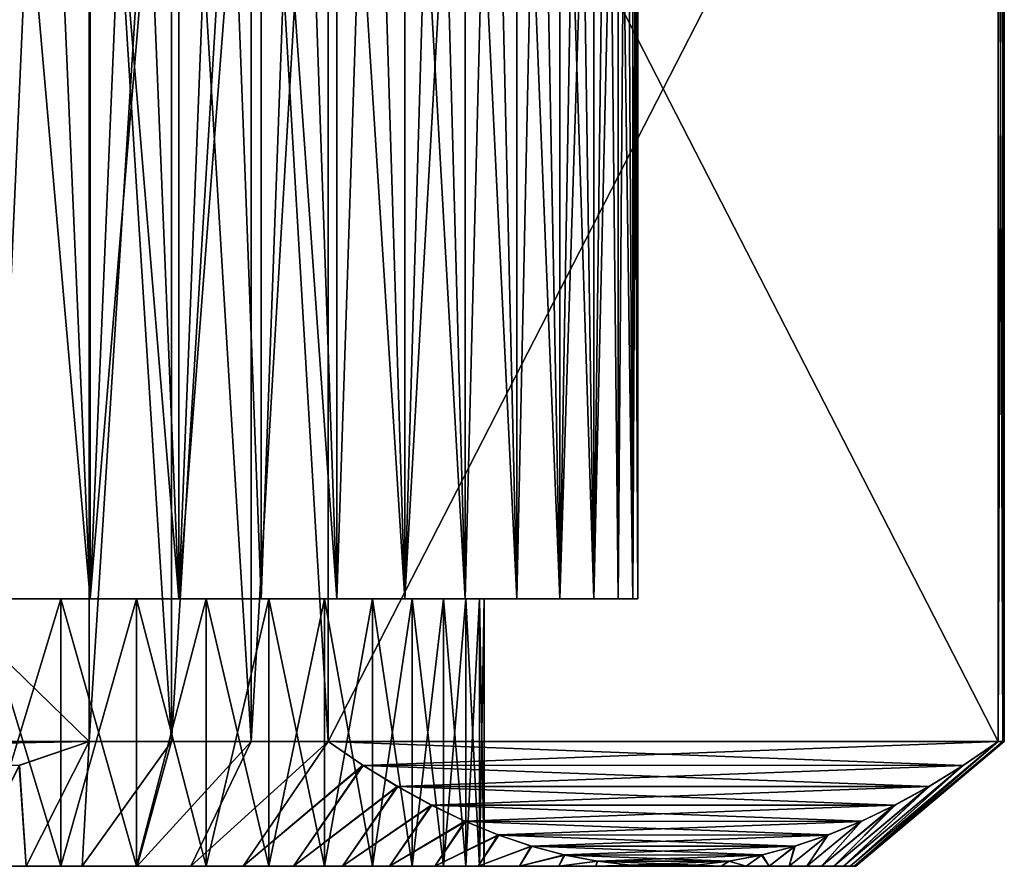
# Model space of a CAD drawing. Header units: metres. Extents: x -105 to 105, y -68 to 103.
# Tile 61 of 256: x -69 to -59, y 68 to 77. Entities that reach past the tile are written whole.
import ezdxf

# ---------------------------------------------------------------- set-up
doc = ezdxf.new("R2010")
doc.units = ezdxf.units.M
doc.layers.add('solid_FIT-BATH-150_SW0001', color=7, linetype='CONTINUOUS')

msp = doc.modelspace()

# ---------------------------------------------------------------- linework, layer by layer
at = {"layer": 'solid_FIT-BATH-150_SW0001'}
for points in [[(-68.236122, 69.644539, 13.796501), (-68.236122, 82.82724, 13.796501), (-81.763878, 69.644539, 13.796501)], [(-81.763878, 82.82724, 13.796501), (-81.763878, 69.644539, 13.796501), (-68.236122, 82.82724, 13.796501)], [(-68.236122, 69.644539, -15.203499), (-81.763878, 82.82724, -15.203499), (-68.236122, 82.82724, -15.203499)], [(-68.236122, 69.644539, -15.203499), (-81.763878, 69.644539, -15.203499), (-81.763878, 82.82724, -15.203499)], [(-67.405754, 69.644539, 13.379377), (-68.236122, 82.82724, 13.796501), (-68.236122, 69.644539, 13.796501)], [(-67.405754, 69.644539, 13.379377), (-67.405754, 82.82724, 13.379377), (-68.236122, 82.82724, 13.796501)], [(-68.236122, 69.644539, -15.203499), (-68.236122, 82.82724, -15.203499), (-67.405754, 82.82724, -14.786374)], [(-67.405754, 69.644539, -14.786374), (-68.236122, 69.644539, -15.203499), (-67.405754, 82.82724, -14.786374)], [(-66.600998, 69.644539, 12.914751), (-66.600998, 82.82724, 12.914751), (-67.405754, 82.82724, 13.379377)], [(-67.405754, 69.644539, 13.379377), (-66.600998, 69.644539, 12.914751), (-67.405754, 82.82724, 13.379377)], [(-67.405754, 69.644539, -14.786374), (-67.405754, 82.82724, -14.786374), (-66.600998, 82.82724, -14.321748)], [(-66.600998, 69.644539, -14.321748), (-67.405754, 69.644539, -14.786374), (-66.600998, 82.82724, -14.321748)], [(-65.82457, 69.644539, 12.404189), (-65.82457, 82.82724, 12.404189), (-66.600998, 82.82724, 12.914751)], [(-66.600998, 69.644539, 12.914751), (-65.82457, 69.644539, 12.404189), (-66.600998, 82.82724, 12.914751)], [(-66.600998, 69.644539, -14.321748), (-65.82457, 82.82724, -13.811186), (-65.82457, 69.644539, -13.811186)], [(-66.600998, 69.644539, -14.321748), (-66.600998, 82.82724, -14.321748), (-65.82457, 82.82724, -13.811186)], [(-65.82457, 69.644539, 12.404189), (-59.060696, 82.82724, 0.688814), (-65.82457, 82.82724, 12.404189)], [(-65.82457, 69.644539, 12.404189), (-59.060696, 69.644539, 0.688814), (-59.060696, 82.82724, 0.688814)], [(-65.82457, 82.82724, -13.811186), (-59.060696, 82.82724, -2.095811), (-59.060696, 69.644539, -2.095811)], [(-65.82457, 69.644539, -13.811186), (-65.82457, 82.82724, -13.811186), (-59.060696, 69.644539, -2.095811)], [(-59.015182, 69.644539, -0.006681), (-59.060696, 82.82724, 0.688814), (-59.060696, 69.644539, 0.688814)], [(-59.015182, 69.644539, -0.006681), (-59.015182, 82.82724, -0.006681), (-59.060696, 82.82724, 0.688814)], [(-59.060696, 69.644539, -2.095811), (-59.060696, 82.82724, -2.095811), (-59.015182, 82.82724, -1.400316)], [(-59.015182, 69.644539, -1.400316), (-59.060696, 69.644539, -2.095811), (-59.015182, 82.82724, -1.400316)], [(-59.015182, 69.644539, -1.400316), (-59.015182, 82.82724, -1.400316), (-59, 82.82724, -0.703498)], [(-59, 69.644539, -0.703498), (-59, 82.82724, -0.703498), (-59.015182, 82.82724, -0.006681)], [(-59, 69.644539, -0.703498), (-59.015182, 69.644539, -1.400316), (-59, 82.82724, -0.703498)], [(-59.015182, 69.644539, -0.006681), (-59, 69.644539, -0.703498), (-59.015182, 82.82724, -0.006681)], [(-69.171356, 81.834221, -11.534793), (-69.171707, 71.085892, -11.534935), (-68.224701, 71.085892, -10.969194)], [(-68.691277, 81.834221, 9.855387), (-68.224556, 71.085892, 9.562102), (-69.171585, 71.085892, 10.127872)], [(-69.171356, 81.834221, 10.127796), (-68.691277, 81.834221, 9.855387), (-69.171585, 71.085892, 10.127872)], [(-69.171356, 81.834221, -11.534793), (-68.224701, 71.085892, -10.969194), (-68.691277, 81.834221, -11.262383)], [(-68.691277, 81.834221, 9.855387), (-68.223907, 81.834221, 9.561713), (-68.224556, 71.085892, 9.562102)], [(-68.691277, 81.834221, -11.262383), (-68.224701, 71.085892, -10.969194), (-68.223907, 81.834221, -10.96871)], [(-68.223907, 81.834221, -10.96871), (-68.224701, 71.085892, -10.969194), (-67.330605, 71.085892, -10.319607)], [(-67.331017, 81.834221, 8.912979), (-67.33046, 71.085892, 8.912496), (-68.224556, 71.085892, 9.562102)], [(-67.77018, 81.834221, 9.247366), (-67.331017, 81.834221, 8.912979), (-68.224556, 71.085892, 9.562102)], [(-68.223907, 81.834221, 9.561713), (-67.77018, 81.834221, 9.247366), (-68.224556, 71.085892, 9.562102)], [(-68.223907, 81.834221, -10.96871), (-67.330605, 71.085892, -10.319607), (-67.77018, 81.834221, -10.654363)], [(-67.77018, 81.834221, -10.654363), (-67.330605, 71.085892, -10.319607), (-67.331017, 81.834221, -10.319976)], [(-67.331017, 81.834221, 8.912979), (-66.907295, 81.834221, 8.559227), (-67.33046, 71.085892, 8.912496)], [(-67.331017, 81.834221, -10.319976), (-67.330605, 71.085892, -10.319607), (-66.907295, 81.834221, -9.966224)], [(-66.907295, 81.834221, -9.966224), (-67.330605, 71.085892, -10.319607), (-66.499863, 71.085892, -9.593755)], [(-66.49987, 81.834221, 8.186821), (-66.499756, 71.085892, 8.186658), (-67.33046, 71.085892, 8.912496)], [(-66.907295, 81.834221, 8.559227), (-66.49987, 81.834221, 8.186821), (-67.33046, 71.085892, 8.912496)], [(-66.907295, 81.834221, -9.966224), (-66.499863, 71.085892, -9.593755), (-66.49987, 81.834221, -9.593818)], [(-66.49987, 81.834221, 8.186821), (-66.109566, 81.834221, 7.796511), (-66.499756, 71.085892, 8.186658)], [(-66.49987, 81.834221, -9.593818), (-66.499863, 71.085892, -9.593755), (-65.737732, 71.085892, -8.796646)], [(-66.49987, 81.834221, -9.593818), (-65.737732, 71.085892, -8.796646), (-66.109566, 81.834221, -9.203507)], [(-66.109566, 81.834221, 7.796511), (-65.737633, 71.085892, 7.389532), (-66.499756, 71.085892, 8.186658)], [(-66.109566, 81.834221, 7.796511), (-65.737167, 81.834221, 7.389083), (-65.737633, 71.085892, 7.389532)], [(-66.109566, 81.834221, -9.203507), (-65.737732, 71.085892, -8.796646), (-65.737167, 81.834221, -8.79608)], [(-65.737167, 81.834221, -8.79608), (-65.737732, 71.085892, -8.796646), (-65.049225, 71.085892, -7.93344)], [(-65.383415, 81.834221, 6.965358), (-65.049095, 71.085892, 6.526265), (-65.737633, 71.085892, 7.389532)], [(-65.737167, 81.834221, 7.389083), (-65.383415, 81.834221, 6.965358), (-65.737633, 71.085892, 7.389532)], [(-65.737167, 81.834221, -8.79608), (-65.049225, 71.085892, -7.93344), (-65.383415, 81.834221, -8.372355)], [(-65.383415, 81.834221, 6.965358), (-65.049042, 81.834221, 6.52619), (-65.049095, 71.085892, 6.526265)], [(-65.383415, 81.834221, -8.372355), (-65.049225, 71.085892, -7.93344), (-65.049042, 81.834221, -7.933187)], [(-65.049042, 81.834221, -7.933187), (-65.049225, 71.085892, -7.93344), (-64.440903, 71.085892, -7.011736)], [(-64.44104, 81.834221, 5.60509), (-64.440834, 71.085892, 5.604634), (-65.049095, 71.085892, 6.526265)], [(-64.734703, 81.834221, 6.072463), (-64.44104, 81.834221, 5.60509), (-65.049095, 71.085892, 6.526265)], [(-65.049042, 81.834221, 6.52619), (-64.734703, 81.834221, 6.072463), (-65.049095, 71.085892, 6.526265)], [(-65.049042, 81.834221, -7.933187), (-64.440903, 71.085892, -7.011736), (-64.734703, 81.834221, -7.479459)], [(-64.734703, 81.834221, -7.479459), (-64.440903, 71.085892, -7.011736), (-64.44104, 81.834221, -7.012087)], [(-64.44104, 81.834221, 5.60509), (-64.168633, 81.834221, 5.125014), (-64.440834, 71.085892, 5.604634)], [(-64.44104, 81.834221, -7.012087), (-64.440903, 71.085892, -7.011736), (-63.918255, 71.085892, -6.040537)], [(-64.44104, 81.834221, -7.012087), (-63.918255, 71.085892, -6.040537), (-64.168633, 81.834221, -6.532011)], [(-64.168633, 81.834221, 5.125014), (-63.918221, 71.085892, 4.63346), (-64.440834, 71.085892, 5.604634)], [(-64.168633, 81.834221, 5.125014), (-63.918049, 81.834221, 4.633201), (-63.918221, 71.085892, 4.63346)], [(-64.168633, 81.834221, -6.532011), (-63.918255, 71.085892, -6.040537), (-63.918049, 81.834221, -6.040197)], [(-63.918049, 81.834221, -6.040197), (-63.918255, 71.085892, -6.040537), (-63.484642, 71.085892, -5.026192)], [(-63.689777, 81.834221, 4.130641), (-63.484608, 71.085892, 3.619107), (-63.918221, 71.085892, 4.63346)], [(-63.918049, 81.834221, 4.633201), (-63.689777, 81.834221, 4.130641), (-63.918221, 71.085892, 4.63346)], [(-63.918049, 81.834221, -6.040197), (-63.484642, 71.085892, -5.026192), (-63.689777, 81.834221, -5.537638)], [(-63.689777, 81.834221, 4.130641), (-63.484287, 81.834221, 3.618346), (-63.484608, 71.085892, 3.619107)], [(-63.689777, 81.834221, -5.537638), (-63.484642, 71.085892, -5.026192), (-63.484287, 81.834221, -5.025343)], [(-63.484287, 81.834221, -5.025343), (-63.484642, 71.085892, -5.026192), (-63.143105, 71.085892, -3.975075)], [(-63.143242, 81.834221, 2.568698), (-63.143089, 71.085892, 2.568025), (-63.484608, 71.085892, 3.619107)], [(-63.301983, 81.834221, 3.097349), (-63.143242, 81.834221, 2.568698), (-63.484608, 71.085892, 3.619107)], [(-63.484287, 81.834221, 3.618346), (-63.301983, 81.834221, 3.097349), (-63.484608, 71.085892, 3.619107)], [(-63.484287, 81.834221, -5.025343), (-63.143105, 71.085892, -3.975075), (-63.301983, 81.834221, -4.504345)], [(-63.301983, 81.834221, -4.504345), (-63.143105, 71.085892, -3.975075), (-63.143242, 81.834221, -3.975694)], [(-63.143242, 81.834221, 2.568698), (-63.008373, 81.834221, 2.033458), (-63.143089, 71.085892, 2.568025)], [(-63.143242, 81.834221, -3.975694), (-63.143105, 71.085892, -3.975075), (-63.008373, 81.834221, -3.440455)], [(-63.008373, 81.834221, -3.440455), (-63.143105, 71.085892, -3.975075), (-62.897671, 71.085892, -2.899551)], [(-62.897659, 81.834221, 1.492709), (-62.897667, 71.085892, 1.492521), (-63.143089, 71.085892, 2.568025)], [(-63.008373, 81.834221, 2.033458), (-62.897659, 81.834221, 1.492709), (-63.143089, 71.085892, 2.568025)], [(-63.008373, 81.834221, -3.440455), (-62.897671, 71.085892, -2.899551), (-62.897659, 81.834221, -2.899706)], [(-62.897659, 81.834221, -2.899706), (-62.897671, 71.085892, -2.899551), (-62.74968, 71.085892, -1.80739)], [(-62.811314, 81.834221, 0.947538), (-62.74968, 71.085892, 0.400376), (-62.897667, 71.085892, 1.492521)], [(-62.897659, 81.834221, 1.492709), (-62.811314, 81.834221, 0.947538), (-62.897667, 71.085892, 1.492521)], [(-62.897659, 81.834221, -2.899706), (-62.74968, 71.085892, -1.80739), (-62.811314, 81.834221, -2.354534)], [(-62.811314, 81.834221, 0.947538), (-62.749516, 81.834221, 0.399042), (-62.74968, 71.085892, 0.400376)], [(-62.811314, 81.834221, -2.354534), (-62.74968, 71.085892, -1.80739), (-62.749516, 81.834221, -1.806039)], [(-62.700001, 81.834221, -0.703498), (-62.700001, 71.085892, -0.703498), (-62.74968, 71.085892, 0.400376)], [(-62.749516, 81.834221, -1.806039), (-62.74968, 71.085892, -1.80739), (-62.700001, 71.085892, -0.703498)], [(-62.712383, 81.834221, -0.151673), (-62.700001, 81.834221, -0.703498), (-62.74968, 71.085892, 0.400376)], [(-62.749516, 81.834221, 0.399042), (-62.712383, 81.834221, -0.151673), (-62.74968, 71.085892, 0.400376)], [(-62.749516, 81.834221, -1.806039), (-62.700001, 71.085892, -0.703498), (-62.712383, 81.834221, -1.255324)], [(-62.712383, 81.834221, -1.255324), (-62.700001, 71.085892, -0.703498), (-62.700001, 81.834221, -0.703498)], [(-68.224556, 71.085892, 9.562102), (-73.025032, 71.085892, 9.863486), (-74.007652, 71.085892, 10.000537)], [(-69.171585, 71.085892, 10.127872), (-68.224556, 71.085892, 9.562102), (-74.007652, 71.085892, 10.000537)], [(-68.224556, 71.085892, 9.562102), (-72.058945, 71.085892, 9.636333), (-73.025032, 71.085892, 9.863486)], [(-68.224556, 71.085892, 9.562102), (-71.116043, 71.085892, 9.320293), (-72.058945, 71.085892, 9.636333)], [(-68.224701, 71.085892, -10.969194), (-72.058762, 71.085892, -11.04328), (-71.115875, 71.085892, -10.727223)], [(-68.224701, 71.085892, -10.969194), (-69.171707, 71.085892, -11.534935), (-72.058762, 71.085892, -11.04328)], [(-67.33046, 71.085892, 8.912496), (-70.208336, 71.085892, 8.91948), (-71.116043, 71.085892, 9.320293)], [(-68.224556, 71.085892, 9.562102), (-67.33046, 71.085892, 8.912496), (-71.116043, 71.085892, 9.320293)], [(-68.224701, 71.085892, -10.969194), (-71.115875, 71.085892, -10.727223), (-70.208183, 71.085892, -10.326404)], [(-67.33046, 71.085892, 8.912496), (-69.341553, 71.085892, 8.4367), (-70.208336, 71.085892, 8.91948)], [(-67.330605, 71.085892, -10.319607), (-70.208183, 71.085892, -10.326404), (-69.3414, 71.085892, -9.843596)], [(-67.330605, 71.085892, -10.319607), (-68.224701, 71.085892, -10.969194), (-70.208183, 71.085892, -10.326404)], [(-69.341553, 71.085892, 8.4367), (-68.521408, 71.085892, 7.874974), (-69.3414, 68.385887, 8.4366)], [(-69.3414, 71.085892, -9.843596), (-69.341553, 68.385887, -9.843697), (-68.521408, 68.385887, -9.28197)], [(-66.499756, 71.085892, 8.186658), (-68.521408, 71.085892, 7.874974), (-69.341553, 71.085892, 8.4367)], [(-67.33046, 71.085892, 8.912496), (-66.499756, 71.085892, 8.186658), (-69.341553, 71.085892, 8.4367)], [(-68.521408, 71.085892, 7.874974), (-68.521202, 68.385887, 7.874815), (-69.3414, 68.385887, 8.4366)], [(-68.521202, 71.085892, -9.281811), (-69.3414, 71.085892, -9.843596), (-68.521408, 68.385887, -9.28197)], [(-66.499863, 71.085892, -9.593755), (-69.3414, 71.085892, -9.843596), (-68.521202, 71.085892, -9.281811)], [(-66.499863, 71.085892, -9.593755), (-67.330605, 71.085892, -10.319607), (-69.3414, 71.085892, -9.843596)], [(-68.521408, 71.085892, 7.874974), (-67.757584, 71.085892, 7.2406), (-68.521202, 68.385887, 7.874815)], [(-68.521202, 71.085892, -9.281811), (-68.521408, 68.385887, -9.28197), (-67.757584, 68.385887, -8.647596)], [(-65.737633, 71.085892, 7.389532), (-67.757584, 71.085892, 7.2406), (-68.521408, 71.085892, 7.874974)], [(-66.499756, 71.085892, 8.186658), (-65.737633, 71.085892, 7.389532), (-68.521408, 71.085892, 7.874974)], [(-67.757584, 71.085892, 7.2406), (-67.757446, 68.385887, 7.240481), (-68.521202, 68.385887, 7.874815)], [(-67.757446, 71.085892, -8.647478), (-68.521202, 71.085892, -9.281811), (-67.757584, 68.385887, -8.647596)], [(-65.737732, 71.085892, -8.796646), (-68.521202, 71.085892, -9.281811), (-67.757446, 71.085892, -8.647478)], [(-65.737732, 71.085892, -8.796646), (-66.499863, 71.085892, -9.593755), (-68.521202, 71.085892, -9.281811)], [(-67.757584, 71.085892, 7.2406), (-67.056068, 71.085892, 6.539111), (-67.757446, 68.385887, 7.240481)], [(-67.757446, 71.085892, -8.647478), (-67.757584, 68.385887, -8.647596), (-67.056068, 68.385887, -7.946107)], [(-65.049095, 71.085892, 6.526265), (-67.056068, 71.085892, 6.539111), (-67.757584, 71.085892, 7.2406)], [(-65.737633, 71.085892, 7.389532), (-65.049095, 71.085892, 6.526265), (-67.757584, 71.085892, 7.2406)], [(-67.056068, 71.085892, 6.539111), (-67.055962, 68.385887, 6.538987), (-67.757446, 68.385887, 7.240481)], [(-67.055962, 71.085892, -7.945984), (-67.757446, 71.085892, -8.647478), (-67.056068, 68.385887, -7.946107)], [(-65.737732, 71.085892, -8.796646), (-67.757446, 71.085892, -8.647478), (-67.055962, 71.085892, -7.945984)], [(-67.056068, 71.085892, 6.539111), (-66.421745, 71.085892, 5.77538), (-67.055962, 68.385887, 6.538987)], [(-67.055962, 71.085892, -7.945984), (-67.056068, 68.385887, -7.946107), (-66.421745, 68.385887, -7.182376)], [(-65.049095, 71.085892, 6.526265), (-66.421745, 71.085892, 5.77538), (-67.056068, 71.085892, 6.539111)], [(-66.421745, 71.085892, 5.77538), (-66.421616, 68.385887, 5.775209), (-67.055962, 68.385887, 6.538987)], [(-66.421616, 71.085892, -7.182206), (-67.055962, 71.085892, -7.945984), (-66.421745, 68.385887, -7.182376)], [(-65.049225, 71.085892, -7.93344), (-67.055962, 71.085892, -7.945984), (-66.421616, 71.085892, -7.182206)], [(-65.049225, 71.085892, -7.93344), (-65.737732, 71.085892, -8.796646), (-67.055962, 71.085892, -7.945984)], [(-66.421745, 71.085892, 5.77538), (-65.859924, 71.085892, 4.955142), (-66.421616, 68.385887, 5.775209)], [(-66.421616, 71.085892, -7.182206), (-66.421745, 68.385887, -7.182376), (-65.859924, 68.385887, -6.362138)], [(-64.440834, 71.085892, 5.604634), (-65.859924, 71.085892, 4.955142), (-66.421745, 71.085892, 5.77538)], [(-65.049095, 71.085892, 6.526265), (-64.440834, 71.085892, 5.604634), (-66.421745, 71.085892, 5.77538)], [(-65.859924, 71.085892, 4.955142), (-65.859856, 68.385887, 4.955034), (-66.421616, 68.385887, 5.775209)], [(-65.859856, 71.085892, -6.362031), (-66.421616, 71.085892, -7.182206), (-65.859924, 68.385887, -6.362138)], [(-64.440903, 71.085892, -7.011736), (-66.421616, 71.085892, -7.182206), (-65.859856, 71.085892, -6.362031)], [(-64.440903, 71.085892, -7.011736), (-65.049225, 71.085892, -7.93344), (-66.421616, 71.085892, -7.182206)], [(-65.859924, 71.085892, 4.955142), (-65.377106, 71.085892, 4.088341), (-65.859856, 68.385887, 4.955034)], [(-65.859856, 71.085892, -6.362031), (-65.859924, 68.385887, -6.362138), (-65.377106, 68.385887, -5.495338)], [(-63.918221, 71.085892, 4.63346), (-65.377106, 71.085892, 4.088341), (-65.859924, 71.085892, 4.955142)], [(-64.440834, 71.085892, 5.604634), (-63.918221, 71.085892, 4.63346), (-65.859924, 71.085892, 4.955142)], [(-65.377106, 71.085892, 4.088341), (-65.37706, 68.385887, 4.088253), (-65.859856, 68.385887, 4.955034)], [(-65.37706, 71.085892, -5.49525), (-65.859856, 71.085892, -6.362031), (-65.377106, 68.385887, -5.495338)], [(-63.918255, 71.085892, -6.040537), (-65.859856, 71.085892, -6.362031), (-65.37706, 71.085892, -5.49525)], [(-63.918255, 71.085892, -6.040537), (-64.440903, 71.085892, -7.011736), (-65.859856, 71.085892, -6.362031)], [(-65.377106, 71.085892, 4.088341), (-64.97628, 71.085892, 3.180644), (-65.37706, 68.385887, 4.088253)], [(-65.37706, 71.085892, -5.49525), (-65.377106, 68.385887, -5.495338), (-64.97628, 68.385887, -4.58764)], [(-63.484608, 71.085892, 3.619107), (-64.97628, 71.085892, 3.180644), (-65.377106, 71.085892, 4.088341)], [(-63.918221, 71.085892, 4.63346), (-63.484608, 71.085892, 3.619107), (-65.377106, 71.085892, 4.088341)], [(-64.97628, 71.085892, 3.180644), (-64.97625, 68.385887, 3.180558), (-65.37706, 68.385887, 4.088253)], [(-64.97625, 71.085892, -4.587554), (-65.37706, 71.085892, -5.49525), (-64.97628, 68.385887, -4.58764)], [(-63.484642, 71.085892, -5.026192), (-65.37706, 71.085892, -5.49525), (-64.97625, 71.085892, -4.587554)], [(-63.484642, 71.085892, -5.026192), (-63.918255, 71.085892, -6.040537), (-65.37706, 71.085892, -5.49525)], [(-64.97628, 71.085892, 3.180644), (-64.66021, 71.085892, 2.237715), (-64.97625, 68.385887, 3.180558)], [(-64.97625, 71.085892, -4.587554), (-64.97628, 68.385887, -4.58764), (-64.66021, 68.385887, -3.644712)], [(-63.143089, 71.085892, 2.568025), (-64.66021, 71.085892, 2.237715), (-64.97628, 71.085892, 3.180644)], [(-63.484608, 71.085892, 3.619107), (-63.143089, 71.085892, 2.568025), (-64.97628, 71.085892, 3.180644)], [(-64.66021, 71.085892, 2.237715), (-64.660194, 68.385887, 2.23766), (-64.97625, 68.385887, 3.180558)], [(-64.660194, 71.085892, -3.644656), (-64.97625, 71.085892, -4.587554), (-64.66021, 68.385887, -3.644712)], [(-63.143105, 71.085892, -3.975075), (-64.97625, 71.085892, -4.587554), (-64.660194, 71.085892, -3.644656)], [(-63.143105, 71.085892, -3.975075), (-63.484642, 71.085892, -5.026192), (-64.97625, 71.085892, -4.587554)], [(-64.66021, 71.085892, 2.237715), (-64.433037, 71.085892, 1.271578), (-64.660194, 68.385887, 2.23766)], [(-64.660194, 71.085892, -3.644656), (-64.66021, 68.385887, -3.644712), (-64.433037, 68.385887, -2.678575)], [(-62.897667, 71.085892, 1.492521), (-64.433037, 71.085892, 1.271578), (-64.66021, 71.085892, 2.237715)], [(-63.143089, 71.085892, 2.568025), (-62.897667, 71.085892, 1.492521), (-64.66021, 71.085892, 2.237715)], [(-64.433037, 71.085892, 1.271578), (-64.433029, 68.385887, 1.271545), (-64.660194, 68.385887, 2.23766)], [(-64.433029, 71.085892, -2.678541), (-64.660194, 71.085892, -3.644656), (-64.433037, 68.385887, -2.678575)], [(-62.897671, 71.085892, -2.899551), (-64.660194, 71.085892, -3.644656), (-64.433029, 71.085892, -2.678541)], [(-62.897671, 71.085892, -2.899551), (-63.143105, 71.085892, -3.975075), (-64.660194, 71.085892, -3.644656)], [(-64.433037, 71.085892, 1.271578), (-64.296028, 71.085892, 0.289707), (-64.433029, 68.385887, 1.271545)], [(-64.433029, 71.085892, -2.678541), (-64.433037, 68.385887, -2.678575), (-64.296028, 68.385887, -1.696703)], [(-62.74968, 71.085892, 0.400376), (-64.296028, 71.085892, 0.289707), (-64.433037, 71.085892, 1.271578)], [(-62.897667, 71.085892, 1.492521), (-62.74968, 71.085892, 0.400376), (-64.433037, 71.085892, 1.271578)], [(-64.296028, 71.085892, 0.289707), (-64.296028, 68.385887, 0.289691), (-64.433029, 68.385887, 1.271545)], [(-64.296028, 71.085892, -1.696688), (-64.433029, 71.085892, -2.678541), (-64.296028, 68.385887, -1.696703)], [(-62.74968, 71.085892, -1.80739), (-64.433029, 71.085892, -2.678541), (-64.296028, 71.085892, -1.696688)], [(-62.74968, 71.085892, -1.80739), (-62.897671, 71.085892, -2.899551), (-64.433029, 71.085892, -2.678541)], [(-64.25, 71.085892, -0.703498), (-64.25, 68.385887, -0.703498), (-64.296028, 68.385887, 0.289691)], [(-64.296028, 71.085892, -1.696688), (-64.296028, 68.385887, -1.696703), (-64.25, 68.385887, -0.703498)], [(-64.296028, 71.085892, -1.696688), (-64.25, 68.385887, -0.703498), (-64.25, 71.085892, -0.703498)], [(-64.296028, 71.085892, 0.289707), (-64.25, 71.085892, -0.703498), (-64.296028, 68.385887, 0.289691)], [(-62.700001, 71.085892, -0.703498), (-64.25, 71.085892, -0.703498), (-64.296028, 71.085892, 0.289707)], [(-62.74968, 71.085892, -1.80739), (-64.296028, 71.085892, -1.696688), (-64.25, 71.085892, -0.703498)], [(-62.74968, 71.085892, 0.400376), (-62.700001, 71.085892, -0.703498), (-64.296028, 71.085892, 0.289707)], [(-62.74968, 71.085892, -1.80739), (-64.25, 71.085892, -0.703498), (-62.700001, 71.085892, -0.703498)], [(-68.236122, 69.644539, 13.796501), (-81.763878, 69.644539, 13.796501), (-81.056549, 69.404541, 13.796501)], [(-68.236122, 69.644539, -15.203499), (-68.943451, 69.404541, -15.203499), (-81.763878, 69.644539, -15.203499)], [(-68.938744, 69.406006, 13.796501), (-68.236122, 69.644539, 13.796501), (-81.056549, 69.404541, 13.796501)], [(-68.236122, 69.644539, -15.203499), (-68.872078, 68.385887, -13.844974), (-68.943451, 69.404541, -15.203499)], [(-68.938744, 69.406006, 13.796501), (-68.872078, 68.385887, 12.437977), (-68.236122, 69.644539, 13.796501)], [(-68.236122, 69.644539, 13.796501), (-68.872078, 68.385887, 12.437977), (-68.305367, 68.385887, 12.158502)], [(-68.236122, 69.644539, -15.203499), (-68.305367, 68.385887, -13.565498), (-68.872078, 68.385887, -13.844974)], [(-67.405754, 69.644539, 13.379377), (-68.305367, 68.385887, 12.158502), (-67.750053, 68.385887, 11.853778)], [(-67.405754, 69.644539, 13.379377), (-68.236122, 69.644539, 13.796501), (-68.305367, 68.385887, 12.158502)], [(-67.405754, 69.644539, -14.786374), (-67.750053, 68.385887, -13.260775), (-68.305367, 68.385887, -13.565498)], [(-67.405754, 69.644539, -14.786374), (-68.305367, 68.385887, -13.565498), (-68.236122, 69.644539, -15.203499)], [(-66.600998, 69.644539, 12.914751), (-67.750053, 68.385887, 11.853778), (-67.208496, 68.385887, 11.525227)], [(-67.405754, 69.644539, 13.379377), (-67.750053, 68.385887, 11.853778), (-66.600998, 69.644539, 12.914751)], [(-66.600998, 69.644539, -14.321748), (-67.208496, 68.385887, -12.932223), (-67.750053, 68.385887, -13.260775)], [(-66.600998, 69.644539, -14.321748), (-67.750053, 68.385887, -13.260775), (-67.405754, 69.644539, -14.786374)], [(-65.82457, 69.644539, 12.404189), (-67.208496, 68.385887, 11.525227), (-66.683113, 68.385887, 11.174178)], [(-66.600998, 69.644539, 12.914751), (-67.208496, 68.385887, 11.525227), (-65.82457, 69.644539, 12.404189)], [(-65.82457, 69.644539, -13.811186), (-66.683113, 68.385887, -12.581175), (-67.208496, 68.385887, -12.932223)], [(-66.600998, 69.644539, -14.321748), (-65.82457, 69.644539, -13.811186), (-67.208496, 68.385887, -12.932223)], [(-65.82457, 69.644539, 12.404189), (-66.683113, 68.385887, 11.174178), (-65.470909, 69.404541, 11.791627)], [(-65.473259, 69.406006, -13.2027), (-66.683113, 68.385887, -12.581175), (-65.82457, 69.644539, -13.811186)], [(-65.82457, 69.644539, 12.404189), (-65.470909, 69.404541, 11.791627), (-59.060696, 69.644539, 0.688814)], [(-59.414356, 69.404541, -2.708373), (-65.82457, 69.644539, -13.811186), (-59.060696, 69.644539, -2.095811)], [(-59.414356, 69.404541, -2.708373), (-65.473259, 69.406006, -13.2027), (-65.82457, 69.644539, -13.811186)], [(-65.470909, 69.404541, 11.791627), (-59.412003, 69.406006, 1.297301), (-59.060696, 69.644539, 0.688814)], [(-59.060696, 69.644539, 0.688814), (-60.555241, 68.385887, 0.560877), (-60.513916, 68.385887, -0.069816)], [(-59.412003, 69.406006, 1.297301), (-60.555241, 68.385887, 0.560877), (-59.060696, 69.644539, 0.688814)], [(-59.060696, 69.644539, -2.095811), (-60.513916, 68.385887, -1.33718), (-60.555241, 68.385887, -1.967874)], [(-59.414356, 69.404541, -2.708373), (-59.060696, 69.644539, -2.095811), (-60.555241, 68.385887, -1.967874)], [(-59.015182, 69.644539, -0.006681), (-60.513916, 68.385887, -0.069816), (-60.5, 68.385887, -0.703498)], [(-59.015182, 69.644539, -0.006681), (-59.060696, 69.644539, 0.688814), (-60.513916, 68.385887, -0.069816)], [(-59, 69.644539, -0.703498), (-60.5, 68.385887, -0.703498), (-60.513916, 68.385887, -1.33718)], [(-59.015182, 69.644539, -1.400316), (-60.513916, 68.385887, -1.33718), (-59.060696, 69.644539, -2.095811)], [(-59, 69.644539, -0.703498), (-60.513916, 68.385887, -1.33718), (-59.015182, 69.644539, -1.400316)], [(-59.015182, 69.644539, -0.006681), (-60.5, 68.385887, -0.703498), (-59, 69.644539, -0.703498)], [(-68.938744, 69.406006, 13.796501), (-69.45121, 68.385887, 12.692786), (-68.872078, 68.385887, 12.437977)], [(-68.943451, 69.404541, -15.203499), (-68.872078, 68.385887, -13.844974), (-69.45121, 68.385887, -14.099783)], [(-65.473259, 69.406006, -13.2027), (-66.172874, 68.385887, -12.207033), (-66.683113, 68.385887, -12.581175)], [(-65.470909, 69.404541, 11.791627), (-66.683113, 68.385887, 11.174178), (-66.172874, 68.385887, 10.800036)], [(-65.126152, 69.192604, -12.60149), (-66.172874, 68.385887, -12.207033), (-65.473259, 69.406006, -13.2027)], [(-65.470909, 69.404541, 11.791627), (-66.172874, 68.385887, 10.800036), (-65.122108, 69.190247, 11.18749)], [(-59.414356, 69.404541, -2.708373), (-65.126152, 69.192604, -12.60149), (-65.473259, 69.406006, -13.2027)], [(-65.470909, 69.404541, 11.791627), (-59.759113, 69.192604, 1.89851), (-59.412003, 69.406006, 1.297301)], [(-65.470909, 69.404541, 11.791627), (-65.122108, 69.190247, 11.18749), (-59.759113, 69.192604, 1.89851)], [(-59.414356, 69.404541, -2.708373), (-59.763157, 69.190247, -3.31251), (-65.126152, 69.192604, -12.60149)], [(-59.412003, 69.406006, 1.297301), (-60.624035, 68.385887, 1.188928), (-60.555241, 68.385887, 0.560877)], [(-59.759113, 69.192604, 1.89851), (-60.624035, 68.385887, 1.188928), (-59.412003, 69.406006, 1.297301)], [(-59.414356, 69.404541, -2.708373), (-60.555241, 68.385887, -1.967874), (-60.624035, 68.385887, -2.595925)], [(-59.414356, 69.404541, -2.708373), (-60.624035, 68.385887, -2.595925), (-59.763157, 69.190247, -3.31251)], [(-65.126152, 69.192604, -12.60149), (-65.679893, 68.385887, -11.811408), (-66.172874, 68.385887, -12.207033)], [(-65.122108, 69.190247, 11.18749), (-66.172874, 68.385887, 10.800036), (-65.679893, 68.385887, 10.404411)], [(-64.783638, 69.00441, -12.008235), (-65.679893, 68.385887, -11.811408), (-65.126152, 69.192604, -12.60149)], [(-65.122108, 69.190247, 11.18749), (-65.679893, 68.385887, 10.404411), (-64.778603, 69.001808, 10.592519)], [(-59.763157, 69.190247, -3.31251), (-64.783638, 69.00441, -12.008235), (-65.126152, 69.192604, -12.60149)], [(-65.122108, 69.190247, 11.18749), (-60.101627, 69.00441, 2.491765), (-59.759113, 69.192604, 1.89851)], [(-65.122108, 69.190247, 11.18749), (-64.778603, 69.001808, 10.592519), (-60.101627, 69.00441, 2.491765)], [(-59.763157, 69.190247, -3.31251), (-60.106663, 69.001808, -3.907482), (-64.783638, 69.00441, -12.008235)], [(-59.759113, 69.192604, 1.89851), (-60.720303, 68.385887, 1.814391), (-60.624035, 68.385887, 1.188928)], [(-60.101627, 69.00441, 2.491765), (-60.720303, 68.385887, 1.814391), (-59.759113, 69.192604, 1.89851)], [(-59.763157, 69.190247, -3.31251), (-60.624035, 68.385887, -2.595925), (-60.720303, 68.385887, -3.221388)], [(-59.763157, 69.190247, -3.31251), (-60.720303, 68.385887, -3.221388), (-60.106663, 69.001808, -3.907482)], [(-64.783638, 69.00441, -12.008235), (-65.204285, 68.385887, -11.394218), (-65.679893, 68.385887, -11.811408)], [(-64.778603, 69.001808, 10.592519), (-65.679893, 68.385887, 10.404411), (-65.204285, 68.385887, 9.987222)], [(-64.444542, 68.841202, -11.420902), (-65.204285, 68.385887, -11.394218), (-64.783638, 69.00441, -12.008235)], [(-64.778603, 69.001808, 10.592519), (-65.204285, 68.385887, 9.987222), (-64.439102, 68.838776, 10.004489)], [(-60.106663, 69.001808, -3.907482), (-64.444542, 68.841202, -11.420902), (-64.783638, 69.00441, -12.008235)], [(-64.778603, 69.001808, 10.592519), (-60.440723, 68.841202, 3.079098), (-60.101627, 69.00441, 2.491765)], [(-64.778603, 69.001808, 10.592519), (-64.439102, 68.838776, 10.004489), (-60.440723, 68.841202, 3.079098)], [(-60.106663, 69.001808, -3.907482), (-60.446163, 68.838776, -4.495511), (-64.444542, 68.841202, -11.420902)], [(-60.101627, 69.00441, 2.491765), (-60.843616, 68.385887, 2.434416), (-60.720303, 68.385887, 1.814391)], [(-60.440723, 68.841202, 3.079098), (-60.843616, 68.385887, 2.434416), (-60.101627, 69.00441, 2.491765)], [(-60.106663, 69.001808, -3.907482), (-60.720303, 68.385887, -3.221388), (-60.843616, 68.385887, -3.841413)], [(-60.106663, 69.001808, -3.907482), (-60.843616, 68.385887, -3.841413), (-60.446163, 68.838776, -4.495511)], [(-64.444542, 68.841202, -11.420902), (-64.746544, 68.385887, -10.956059), (-65.204285, 68.385887, -11.394218)], [(-64.439102, 68.838776, 10.004489), (-65.204285, 68.385887, 9.987222), (-64.746544, 68.385887, 9.549062)], [(-64.108002, 68.702736, -10.838001), (-64.746544, 68.385887, -10.956059), (-64.444542, 68.841202, -11.420902)], [(-64.439102, 68.838776, 10.004489), (-64.746544, 68.385887, 9.549062), (-64.102684, 68.700737, 9.421793)], [(-60.446163, 68.838776, -4.495511), (-64.108002, 68.702736, -10.838001), (-64.444542, 68.841202, -11.420902)], [(-64.439102, 68.838776, 10.004489), (-60.777264, 68.702736, 3.661999), (-60.440723, 68.841202, 3.079098)], [(-64.439102, 68.838776, 10.004489), (-64.102684, 68.700737, 9.421793), (-60.777264, 68.702736, 3.661999)], [(-60.446163, 68.838776, -4.495511), (-60.782581, 68.700737, -5.078207), (-64.108002, 68.702736, -10.838001)], [(-60.440723, 68.841202, 3.079098), (-60.994137, 68.385887, 3.049362), (-60.843616, 68.385887, 2.434416)], [(-60.777264, 68.702736, 3.661999), (-60.994137, 68.385887, 3.049362), (-60.440723, 68.841202, 3.079098)], [(-60.446163, 68.838776, -4.495511), (-60.843616, 68.385887, -3.841413), (-60.994137, 68.385887, -4.456358)], [(-60.446163, 68.838776, -4.495511), (-60.994137, 68.385887, -4.456358), (-60.782581, 68.700737, -5.078207)], [(-64.108002, 68.702736, -10.838001), (-64.30941, 68.385887, -10.499477), (-64.746544, 68.385887, -10.956059)], [(-64.102684, 68.700737, 9.421793), (-64.746544, 68.385887, 9.549062), (-64.30941, 68.385887, 9.092481)], [(-63.773476, 68.58918, -10.258586), (-64.30941, 68.385887, -10.499477), (-64.108002, 68.702736, -10.838001)], [(-64.102684, 68.700737, 9.421793), (-64.30941, 68.385887, 9.092481), (-63.768707, 68.587738, 8.843329)], [(-60.782581, 68.700737, -5.078207), (-63.773476, 68.58918, -10.258586), (-64.108002, 68.702736, -10.838001)], [(-64.102684, 68.700737, 9.421793), (-61.11179, 68.58918, 4.241414), (-60.777264, 68.702736, 3.661999)], [(-64.102684, 68.700737, 9.421793), (-63.768707, 68.587738, 8.843329), (-61.11179, 68.58918, 4.241414)], [(-60.782581, 68.700737, -5.078207), (-61.116558, 68.587738, -5.656671), (-63.773476, 68.58918, -10.258586)], [(-60.777264, 68.702736, 3.661999), (-61.171253, 68.385887, 3.65718), (-60.994137, 68.385887, 3.049362)], [(-61.11179, 68.58918, 4.241414), (-61.171253, 68.385887, 3.65718), (-60.777264, 68.702736, 3.661999)], [(-60.782581, 68.700737, -5.078207), (-60.994137, 68.385887, -4.456358), (-61.171253, 68.385887, -5.064177)], [(-60.782581, 68.700737, -5.078207), (-61.171253, 68.385887, -5.064177), (-61.116558, 68.587738, -5.656671)], [(-63.773476, 68.58918, -10.258586), (-63.892269, 68.385887, -10.023756), (-64.30941, 68.385887, -10.499477)], [(-63.768707, 68.587738, 8.843329), (-64.30941, 68.385887, 9.092481), (-63.892269, 68.385887, 8.616759)], [(-63.440361, 68.500542, -9.681613), (-63.892269, 68.385887, -10.023756), (-63.773476, 68.58918, -10.258586)], [(-63.768707, 68.587738, 8.843329), (-63.892269, 68.385887, 8.616759), (-63.436493, 68.499649, 8.267918)], [(-61.116558, 68.587738, -5.656671), (-63.440361, 68.500542, -9.681613), (-63.773476, 68.58918, -10.258586)], [(-63.768707, 68.587738, 8.843329), (-61.444904, 68.500542, 4.818387), (-61.11179, 68.58918, 4.241414)], [(-63.768707, 68.587738, 8.843329), (-63.436493, 68.499649, 8.267918), (-61.444904, 68.500542, 4.818387)], [(-61.116558, 68.587738, -5.656671), (-61.448772, 68.499649, -6.232083), (-63.440361, 68.500542, -9.681613)], [(-61.116558, 68.587738, -5.656671), (-61.374474, 68.385887, -5.66279), (-61.448772, 68.499649, -6.232083)], [(-61.444904, 68.500542, 4.818387), (-61.374474, 68.385887, 4.255794), (-61.11179, 68.58918, 4.241414)], [(-61.11179, 68.58918, 4.241414), (-61.374474, 68.385887, 4.255794), (-61.171253, 68.385887, 3.65718)], [(-61.116558, 68.587738, -5.656671), (-61.171253, 68.385887, -5.064177), (-61.374474, 68.385887, -5.66279)], [(-63.440361, 68.500542, -9.681613), (-63.496254, 68.385887, -9.530372), (-63.892269, 68.385887, -10.023756)], [(-63.436493, 68.499649, 8.267918), (-63.892269, 68.385887, 8.616759), (-63.496254, 68.385887, 8.123375)], [(-63.10796, 68.437012, -9.105882), (-63.496254, 68.385887, -9.530372), (-63.440361, 68.500542, -9.681613)], [(-63.436493, 68.499649, 8.267918), (-63.496254, 68.385887, 8.123375), (-63.105251, 68.4366, 7.69419)], [(-61.448772, 68.499649, -6.232083), (-63.10796, 68.437012, -9.105882), (-63.440361, 68.500542, -9.681613)], [(-63.436493, 68.499649, 8.267918), (-61.777302, 68.437012, 5.394118), (-61.444904, 68.500542, 4.818387)], [(-63.436493, 68.499649, 8.267918), (-63.105251, 68.4366, 7.69419), (-61.777302, 68.437012, 5.394118)], [(-61.448772, 68.499649, -6.232083), (-61.780014, 68.4366, -6.80581), (-63.10796, 68.437012, -9.105882)], [(-61.448772, 68.499649, -6.232083), (-61.603836, 68.385887, -6.252592), (-61.780014, 68.4366, -6.80581)], [(-61.777302, 68.437012, 5.394118), (-61.603836, 68.385887, 4.845595), (-61.444904, 68.500542, 4.818387)], [(-61.444904, 68.500542, 4.818387), (-61.603836, 68.385887, 4.845595), (-61.374474, 68.385887, 4.255794)], [(-61.448772, 68.499649, -6.232083), (-61.374474, 68.385887, -5.66279), (-61.603836, 68.385887, -6.252592)], [(-69.3414, 68.385887, 8.4366), (-68.872078, 68.385887, 12.437977), (-69.45121, 68.385887, 12.692786)], [(-69.341553, 68.385887, -9.843697), (-69.45121, 68.385887, -14.099783), (-68.872078, 68.385887, -13.844974)], [(-68.521408, 68.385887, -9.28197), (-69.341553, 68.385887, -9.843697), (-68.872078, 68.385887, -13.844974)], [(-69.3414, 68.385887, 8.4366), (-68.521202, 68.385887, 7.874815), (-68.872078, 68.385887, 12.437977)], [(-68.521202, 68.385887, 7.874815), (-68.305367, 68.385887, 12.158502), (-68.872078, 68.385887, 12.437977)], [(-68.521408, 68.385887, -9.28197), (-68.872078, 68.385887, -13.844974), (-68.305367, 68.385887, -13.565498)], [(-67.757584, 68.385887, -8.647596), (-68.521408, 68.385887, -9.28197), (-68.305367, 68.385887, -13.565498)], [(-68.521202, 68.385887, 7.874815), (-67.757446, 68.385887, 7.240481), (-68.305367, 68.385887, 12.158502)], [(-67.757446, 68.385887, 7.240481), (-67.750053, 68.385887, 11.853778), (-68.305367, 68.385887, 12.158502)], [(-67.757584, 68.385887, -8.647596), (-68.305367, 68.385887, -13.565498), (-67.750053, 68.385887, -13.260775)], [(-67.757584, 68.385887, -8.647596), (-67.750053, 68.385887, -13.260775), (-67.208496, 68.385887, -12.932223)], [(-67.056068, 68.385887, -7.946107), (-67.757584, 68.385887, -8.647596), (-67.208496, 68.385887, -12.932223)], [(-67.757446, 68.385887, 7.240481), (-67.055962, 68.385887, 6.538987), (-67.750053, 68.385887, 11.853778)], [(-67.055962, 68.385887, 6.538987), (-67.208496, 68.385887, 11.525227), (-67.750053, 68.385887, 11.853778)], [(-67.055962, 68.385887, 6.538987), (-66.683113, 68.385887, 11.174178), (-67.208496, 68.385887, 11.525227)], [(-67.056068, 68.385887, -7.946107), (-67.208496, 68.385887, -12.932223), (-66.683113, 68.385887, -12.581175)], [(-66.421745, 68.385887, -7.182376), (-67.056068, 68.385887, -7.946107), (-66.683113, 68.385887, -12.581175)], [(-67.055962, 68.385887, 6.538987), (-66.421616, 68.385887, 5.775209), (-66.683113, 68.385887, 11.174178)], [(-66.421616, 68.385887, 5.775209), (-66.172874, 68.385887, 10.800036), (-66.683113, 68.385887, 11.174178)], [(-66.421745, 68.385887, -7.182376), (-66.683113, 68.385887, -12.581175), (-66.172874, 68.385887, -12.207033)], [(-65.859924, 68.385887, -6.362138), (-66.421745, 68.385887, -7.182376), (-66.172874, 68.385887, -12.207033)], [(-66.421616, 68.385887, 5.775209), (-65.859856, 68.385887, 4.955034), (-66.172874, 68.385887, 10.800036)], [(-65.859856, 68.385887, 4.955034), (-65.679893, 68.385887, 10.404411), (-66.172874, 68.385887, 10.800036)], [(-65.859924, 68.385887, -6.362138), (-66.172874, 68.385887, -12.207033), (-65.679893, 68.385887, -11.811408)], [(-65.377106, 68.385887, -5.495338), (-65.859924, 68.385887, -6.362138), (-65.679893, 68.385887, -11.811408)], [(-65.859856, 68.385887, 4.955034), (-65.37706, 68.385887, 4.088253), (-65.679893, 68.385887, 10.404411)], [(-65.37706, 68.385887, 4.088253), (-65.204285, 68.385887, 9.987222), (-65.679893, 68.385887, 10.404411)], [(-65.377106, 68.385887, -5.495338), (-65.679893, 68.385887, -11.811408), (-65.204285, 68.385887, -11.394218)], [(-64.97628, 68.385887, -4.58764), (-65.377106, 68.385887, -5.495338), (-65.204285, 68.385887, -11.394218)], [(-65.37706, 68.385887, 4.088253), (-64.97625, 68.385887, 3.180558), (-65.204285, 68.385887, 9.987222)], [(-64.97625, 68.385887, 3.180558), (-64.746544, 68.385887, 9.549062), (-65.204285, 68.385887, 9.987222)], [(-64.97628, 68.385887, -4.58764), (-65.204285, 68.385887, -11.394218), (-64.746544, 68.385887, -10.956059)], [(-64.66021, 68.385887, -3.644712), (-64.97628, 68.385887, -4.58764), (-64.746544, 68.385887, -10.956059)], [(-64.97625, 68.385887, 3.180558), (-64.660194, 68.385887, 2.23766), (-64.746544, 68.385887, 9.549062)], [(-64.433029, 68.385887, 1.271545), (-64.30941, 68.385887, 9.092481), (-64.746544, 68.385887, 9.549062)], [(-64.660194, 68.385887, 2.23766), (-64.433029, 68.385887, 1.271545), (-64.746544, 68.385887, 9.549062)], [(-64.66021, 68.385887, -3.644712), (-64.746544, 68.385887, -10.956059), (-64.30941, 68.385887, -10.499477)], [(-64.433037, 68.385887, -2.678575), (-64.66021, 68.385887, -3.644712), (-64.30941, 68.385887, -10.499477)], [(-64.296028, 68.385887, -1.696703), (-64.433037, 68.385887, -2.678575), (-64.30941, 68.385887, -10.499477)], [(-64.433029, 68.385887, 1.271545), (-64.296028, 68.385887, 0.289691), (-64.30941, 68.385887, 9.092481)], [(-63.892269, 68.385887, -10.023756), (-63.892269, 68.385887, 8.616759), (-64.30941, 68.385887, 9.092481)], [(-64.25, 68.385887, -0.703498), (-63.892269, 68.385887, -10.023756), (-64.30941, 68.385887, 9.092481)], [(-64.296028, 68.385887, 0.289691), (-64.25, 68.385887, -0.703498), (-64.30941, 68.385887, 9.092481)], [(-64.296028, 68.385887, -1.696703), (-64.30941, 68.385887, -10.499477), (-63.892269, 68.385887, -10.023756)], [(-64.296028, 68.385887, -1.696703), (-63.892269, 68.385887, -10.023756), (-64.25, 68.385887, -0.703498)], [(-63.496254, 68.385887, -9.530372), (-63.496254, 68.385887, 8.123375), (-63.892269, 68.385887, 8.616759)], [(-63.892269, 68.385887, -10.023756), (-63.496254, 68.385887, -9.530372), (-63.892269, 68.385887, 8.616759)], [(-63.10796, 68.437012, -9.105882), (-63.122936, 68.385887, -9.021219), (-63.496254, 68.385887, -9.530372)], [(-63.105251, 68.4366, 7.69419), (-63.496254, 68.385887, 8.123375), (-63.122936, 68.385887, 7.614223)], [(-63.122936, 68.385887, -9.021219), (-63.122936, 68.385887, 7.614223), (-63.496254, 68.385887, 8.123375)], [(-63.496254, 68.385887, -9.530372), (-63.122936, 68.385887, -9.021219), (-63.496254, 68.385887, 8.123375)], [(-62.775272, 68.398819, -8.52965), (-63.122936, 68.385887, -9.021219), (-63.10796, 68.437012, -9.105882)], [(-63.105251, 68.4366, 7.69419), (-63.122936, 68.385887, 7.614223), (-62.773834, 68.398689, 7.120164)], [(-62.775272, 68.398819, -8.52965), (-62.771759, 68.385887, -8.495631), (-63.122936, 68.385887, -9.021219)], [(-62.773834, 68.398689, 7.120164), (-63.122936, 68.385887, 7.614223), (-62.771759, 68.385887, 7.088634)], [(-62.771759, 68.385887, -8.495631), (-62.771759, 68.385887, 7.088634), (-63.122936, 68.385887, 7.614223)], [(-63.122936, 68.385887, -9.021219), (-62.771759, 68.385887, -8.495631), (-63.122936, 68.385887, 7.614223)], [(-61.780014, 68.4366, -6.80581), (-62.775272, 68.398819, -8.52965), (-63.10796, 68.437012, -9.105882)], [(-63.105251, 68.4366, 7.69419), (-62.109989, 68.398819, 5.97035), (-61.777302, 68.437012, 5.394118)], [(-63.105251, 68.4366, 7.69419), (-62.773834, 68.398689, 7.120164), (-62.109989, 68.398819, 5.97035)], [(-61.780014, 68.4366, -6.80581), (-62.111427, 68.398689, -7.379836), (-62.775272, 68.398819, -8.52965)], [(-62.775272, 68.398819, -8.52965), (-62.442631, 68.385887, -7.953498), (-62.771759, 68.385887, -8.495631)], [(-62.111427, 68.398689, -7.379836), (-62.442631, 68.385887, -7.953498), (-62.775272, 68.398819, -8.52965)], [(-62.773834, 68.398689, 7.120164), (-62.442631, 68.385887, 6.546502), (-62.109989, 68.398819, 5.97035)], [(-62.773834, 68.398689, 7.120164), (-62.771759, 68.385887, 7.088634), (-62.442631, 68.385887, 6.546502)], [(-62.442631, 68.385887, -7.953498), (-62.442631, 68.385887, 6.546502), (-62.771759, 68.385887, 7.088634)], [(-62.771759, 68.385887, -8.495631), (-62.442631, 68.385887, -7.953498), (-62.771759, 68.385887, 7.088634)], [(-62.109989, 68.398819, 5.97035), (-62.442631, 68.385887, 6.546502), (-62.13784, 68.385887, 5.990759)], [(-62.111427, 68.398689, -7.379836), (-62.13784, 68.385887, -7.397756), (-62.442631, 68.385887, -7.953498)], [(-62.13784, 68.385887, -7.397756), (-62.13784, 68.385887, 5.990759), (-62.442631, 68.385887, 6.546502)], [(-62.442631, 68.385887, -7.953498), (-62.13784, 68.385887, -7.397756), (-62.442631, 68.385887, 6.546502)], [(-62.109989, 68.398819, 5.97035), (-62.13784, 68.385887, 5.990759), (-61.858284, 68.385887, 5.423899)], [(-62.111427, 68.398689, -7.379836), (-61.858284, 68.385887, -6.830896), (-62.13784, 68.385887, -7.397756)], [(-61.858284, 68.385887, -6.830896), (-61.858284, 68.385887, 5.423899), (-62.13784, 68.385887, 5.990759)], [(-62.13784, 68.385887, -7.397756), (-61.858284, 68.385887, -6.830896), (-62.13784, 68.385887, 5.990759)], [(-61.780014, 68.4366, -6.80581), (-61.858284, 68.385887, -6.830896), (-62.111427, 68.398689, -7.379836)], [(-62.109989, 68.398819, 5.97035), (-61.858284, 68.385887, 5.423899), (-61.777302, 68.437012, 5.394118)], [(-61.777302, 68.437012, 5.394118), (-61.858284, 68.385887, 5.423899), (-61.603836, 68.385887, 4.845595)], [(-61.780014, 68.4366, -6.80581), (-61.603836, 68.385887, -6.252592), (-61.858284, 68.385887, -6.830896)], [(-61.603836, 68.385887, -6.252592), (-61.603836, 68.385887, 4.845595), (-61.858284, 68.385887, 5.423899)], [(-61.858284, 68.385887, -6.830896), (-61.603836, 68.385887, -6.252592), (-61.858284, 68.385887, 5.423899)], [(-61.374474, 68.385887, -5.66279), (-61.374474, 68.385887, 4.255794), (-61.603836, 68.385887, 4.845595)], [(-61.603836, 68.385887, -6.252592), (-61.374474, 68.385887, -5.66279), (-61.603836, 68.385887, 4.845595)], [(-61.171253, 68.385887, -5.064177), (-61.171253, 68.385887, 3.65718), (-61.374474, 68.385887, 4.255794)], [(-61.374474, 68.385887, -5.66279), (-61.171253, 68.385887, -5.064177), (-61.374474, 68.385887, 4.255794)], [(-60.994137, 68.385887, -4.456358), (-60.994137, 68.385887, 3.049362), (-61.171253, 68.385887, 3.65718)], [(-61.171253, 68.385887, -5.064177), (-60.994137, 68.385887, -4.456358), (-61.171253, 68.385887, 3.65718)], [(-60.843616, 68.385887, -3.841413), (-60.843616, 68.385887, 2.434416), (-60.994137, 68.385887, 3.049362)], [(-60.994137, 68.385887, -4.456358), (-60.843616, 68.385887, -3.841413), (-60.994137, 68.385887, 3.049362)], [(-60.720303, 68.385887, -3.221388), (-60.720303, 68.385887, 1.814391), (-60.843616, 68.385887, 2.434416)], [(-60.843616, 68.385887, -3.841413), (-60.720303, 68.385887, -3.221388), (-60.843616, 68.385887, 2.434416)], [(-60.624035, 68.385887, -2.595925), (-60.624035, 68.385887, 1.188928), (-60.720303, 68.385887, 1.814391)], [(-60.720303, 68.385887, -3.221388), (-60.624035, 68.385887, -2.595925), (-60.720303, 68.385887, 1.814391)], [(-60.555241, 68.385887, -1.967874), (-60.555241, 68.385887, 0.560877), (-60.624035, 68.385887, 1.188928)], [(-60.624035, 68.385887, -2.595925), (-60.555241, 68.385887, -1.967874), (-60.624035, 68.385887, 1.188928)], [(-60.513916, 68.385887, -1.33718), (-60.513916, 68.385887, -0.069816), (-60.555241, 68.385887, 0.560877)], [(-60.555241, 68.385887, -1.967874), (-60.513916, 68.385887, -1.33718), (-60.555241, 68.385887, 0.560877)], [(-60.513916, 68.385887, -1.33718), (-60.5, 68.385887, -0.703498), (-60.513916, 68.385887, -0.069816)]]:
    msp.add_3dface(points, dxfattribs=at)

doc.saveas('drawing.dxf')
